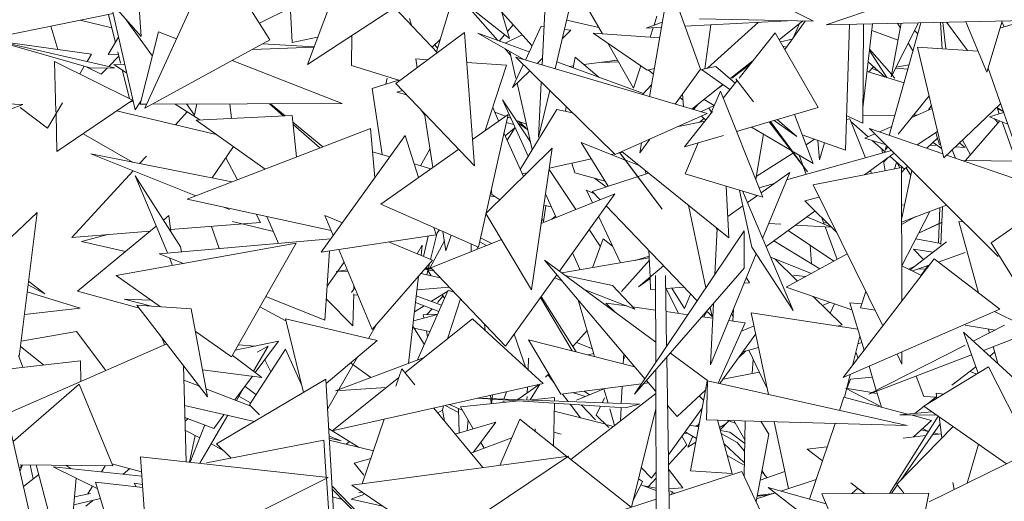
# Model space of a CAD drawing. Header units: metres. Extents: x -14.5 to 19.7, y -19.1 to 4.
# Tile 151 of 218: x 16.891 to 17.108, y 3.178 to 3.284. Entities that reach past the tile are written whole.
import ezdxf

# ---------------------------------------------------------------- set-up
doc = ezdxf.new("R2010")
doc.units = ezdxf.units.M
doc.layers.add('G-IMPT', color=7, linetype='Continuous', lineweight=5)
doc.layers.add('L-PLNT', color=7, linetype='Continuous', lineweight=5, true_color=0x005900)

# ---------------------------------------------------------------- blocks, each defined once
blk = doc.blocks.new('ÁRVORES ORNAMENTAIS - Pequeno e Médio Porte - Ipê-roxo-2976198-A')
at = {"layer": 'G-IMPT', "color": 253, "true_color": 0xaaaaaa}
for p, q in [((6.44009, 3.3223), (6.44297, 3.28066)), ((6.44297, 3.28066), (6.41174, 3.31617)), ((6.49169, 3.30664), (6.47955, 3.27455)), ((6.45936, 3.299), (6.44379, 3.26492)), ((6.45936, 3.299), (6.47132, 3.27995)), ((6.56071, 3.29936), (6.59084, 3.28405)), ((6.47535, 3.29622), (6.47623, 3.27938)), ((6.5092, 3.29391), (6.47955, 3.27455)), ((6.5591, 3.29257), (6.55478, 3.26745)), ((6.5591, 3.29257), (6.56598, 3.2735)), ((6.62069, 3.2925), (6.59363, 3.28327)), ((6.53193, 3.28951), (6.53118, 3.27441)), ((6.43625, 3.28831), (6.44166, 3.26459)), ((6.47583, 3.28699), (6.46903, 3.28361)), ((6.4987, 3.28705), (6.50816, 3.27713)), ((6.51486, 3.2873), (6.52142, 3.2798)), ((6.51562, 3.28683), (6.52396, 3.28023)), ((6.52896, 3.27863), (6.52017, 3.28839)), ((6.54078, 3.28761), (6.54442, 3.28127)), ((6.43684, 3.28573), (6.41235, 3.28073)), ((6.43735, 3.27936), (6.43583, 3.28548)), ((6.50204, 3.28467), (6.50241, 3.28316)), ((6.50796, 3.27735), (6.5107, 3.28645)), ((6.52233, 3.286), (6.52396, 3.28023)), ((6.537, 3.28605), (6.534, 3.27358)), ((6.55642, 3.28513), (6.55579, 3.28318)), ((6.56575, 3.28454), (6.59084, 3.28405)), ((6.42312, 3.28293), (6.4247, 3.27783)), ((6.43654, 3.28262), (6.42961, 3.28425)), ((6.43973, 3.28435), (6.44547, 3.27633)), ((6.52478, 3.28328), (6.52352, 3.28179)), ((6.5275, 3.27549), (6.53097, 3.28296)), ((6.5316, 3.28287), (6.53097, 3.28296)), ((6.53751, 3.28205), (6.53609, 3.28225)), ((6.53658, 3.28431), (6.54362, 3.28267)), ((6.5576, 3.28385), (6.55406, 3.28254)), ((6.55741, 3.28272), (6.55406, 3.28254)), ((6.55561, 3.28262), (6.55494, 3.28055)), ((6.5851, 3.28416), (6.56256, 3.28299)), ((6.56829, 3.28329), (6.56693, 3.27356)), ((6.57874, 3.28383), (6.56753, 3.27369)), ((6.58849, 3.2841), (6.5833, 3.27998)), ((6.58452, 3.27785), (6.58898, 3.28409)), ((6.58779, 3.28354), (6.58655, 3.2807)), ((6.64184, 3.28426), (6.59363, 3.28327)), ((6.59791, 3.25567), (6.59874, 3.28338)), ((6.60168, 3.26162), (6.60186, 3.28344)), ((6.60382, 3.28348), (6.60171, 3.26501)), ((6.60751, 3.25894), (6.61443, 3.2837)), ((6.60789, 3.27184), (6.6139, 3.28369)), ((6.61015, 3.28361), (6.60789, 3.27184)), ((6.60994, 3.28249), (6.60932, 3.28359)), ((6.6191, 3.27801), (6.61874, 3.28379)), ((6.61995, 3.27795), (6.61931, 3.2838)), ((6.62468, 3.27764), (6.62006, 3.28381)), ((6.6243, 3.2839), (6.62896, 3.27281)), ((6.63229, 3.28406), (6.62896, 3.27281)), ((6.63725, 3.28417), (6.63183, 3.28251)), ((6.63223, 3.28388), (6.63275, 3.28279)), ((6.43803, 3.28051), (6.43578, 3.2767)), ((6.44277, 3.26581), (6.44685, 3.28174)), ((6.45077, 3.28021), (6.44685, 3.28174)), ((6.48181, 3.28052), (6.47623, 3.27938)), ((6.48936, 3.28095), (6.48922, 3.27434)), ((6.499, 3.27032), (6.5141, 3.28155)), ((6.50877, 3.28006), (6.50702, 3.27833)), ((6.51631, 3.25225), (6.5141, 3.28155)), ((6.52833, 3.27728), (6.517, 3.28141)), ((6.52711, 3.27561), (6.517, 3.28141)), ((6.52291, 3.28107), (6.52174, 3.27968)), ((6.52304, 3.27921), (6.52677, 3.28106)), ((6.53558, 3.28016), (6.53751, 3.28205)), ((6.55426, 3.27331), (6.54236, 3.28141)), ((6.54236, 3.28141), (6.55701, 3.28041)), ((6.58241, 3.28153), (6.57447, 3.27152)), ((6.59187, 3.26504), (6.58241, 3.28153)), ((6.58613, 3.28011), (6.58358, 3.27949)), ((6.60944, 3.2799), (6.60365, 3.28203)), ((6.61375, 3.28128), (6.61306, 3.28204)), ((6.43716, 3.27382), (6.41057, 3.27988)), ((6.43202, 3.27375), (6.41057, 3.27988)), ((6.41148, 3.27967), (6.43205, 3.27681)), ((6.47132, 3.27995), (6.44379, 3.26492)), ((6.46747, 3.27785), (6.48099, 3.27834)), ((6.46974, 3.27909), (6.481, 3.27838)), ((6.50819, 3.27811), (6.50755, 3.27885)), ((6.52305, 3.27794), (6.52425, 3.27656)), ((6.54561, 3.2792), (6.55129, 3.26932)), ((6.58486, 3.27833), (6.58412, 3.27856)), ((6.60318, 3.27791), (6.60799, 3.27237)), ((6.6127, 3.27751), (6.61169, 3.27933)), ((6.6195, 3.25402), (6.61368, 3.27837)), ((6.62699, 3.27749), (6.61368, 3.27837)), ((6.4311, 3.2752), (6.43205, 3.27681)), ((6.43578, 3.2767), (6.43799, 3.27678)), ((6.4381, 3.27635), (6.4359, 3.2741)), ((6.43848, 3.27481), (6.43785, 3.27735)), ((6.50605, 3.27556), (6.5034, 3.27575)), ((6.5034, 3.27575), (6.50371, 3.27382)), ((6.52407, 3.27735), (6.52541, 3.27152)), ((6.54721, 3.25472), (6.52535, 3.27613)), ((6.56744, 3.26372), (6.52535, 3.27613)), ((6.53007, 3.27474), (6.53126, 3.2759)), ((6.5384, 3.27616), (6.53798, 3.27377)), ((6.5384, 3.27616), (6.54368, 3.27169)), ((6.60698, 3.27164), (6.60315, 3.27763)), ((6.42427, 3.26404), (6.42398, 3.27519)), ((6.42398, 3.27519), (6.44111, 3.26671)), ((6.42948, 3.27247), (6.43049, 3.27418)), ((6.43078, 3.2741), (6.43424, 3.27241)), ((6.43716, 3.27382), (6.43202, 3.27375)), ((6.43559, 3.2738), (6.43424, 3.27241)), ((6.43702, 3.27453), (6.43941, 3.27446)), ((6.43702, 3.27453), (6.4398, 3.27273)), ((6.48719, 3.26595), (6.46301, 3.27541)), ((6.48922, 3.27434), (6.49988, 3.27098)), ((6.52334, 3.27436), (6.5146, 3.27497)), ((6.52334, 3.27436), (6.51866, 3.26003)), ((6.52469, 3.26944), (6.52703, 3.27448)), ((6.55345, 3.26813), (6.53437, 3.27508)), ((6.53712, 3.27408), (6.53806, 3.2742)), ((6.54035, 3.27451), (6.54774, 3.27549)), ((6.54795, 3.27514), (6.5442, 3.27499)), ((6.55289, 3.27424), (6.55129, 3.26932)), ((6.55426, 3.27331), (6.55585, 3.27368)), ((6.56939, 3.2741), (6.5662, 3.2734)), ((6.56939, 3.2741), (6.57361, 3.27044)), ((6.57758, 3.27544), (6.57264, 3.27152)), ((6.57285, 3.27152), (6.57684, 3.27451)), ((6.60663, 3.27174), (6.60286, 3.27508)), ((6.60403, 3.27405), (6.60291, 3.27287)), ((6.60368, 3.27368), (6.60512, 3.27308)), ((6.61157, 3.27347), (6.60884, 3.27372)), ((6.61184, 3.27443), (6.60895, 3.27393)), ((6.63663, 3.25262), (6.62923, 3.27373)), ((6.44041, 3.26706), (6.43885, 3.27335)), ((6.49709, 3.27152), (6.49681, 3.27019)), ((6.52469, 3.26944), (6.52843, 3.27312)), ((6.55563, 3.27237), (6.55449, 3.27336)), ((6.56598, 3.2735), (6.5604, 3.26579)), ((6.57247, 3.269), (6.5662, 3.2734)), ((6.57765, 3.26635), (6.57376, 3.2714)), ((6.61074, 3.2705), (6.60261, 3.27296)), ((6.6081, 3.27225), (6.60873, 3.27152)), ((6.49383, 3.26923), (6.49957, 3.27108)), ((6.49383, 3.26923), (6.49603, 3.25471)), ((6.499, 3.27032), (6.51631, 3.25225)), ((6.52567, 3.2704), (6.52901, 3.25581)), ((6.53099, 3.2706), (6.53039, 3.25852)), ((6.55524, 3.27008), (6.55325, 3.2679)), ((6.57087, 3.27012), (6.56406, 3.26472)), ((6.56975, 3.26921), (6.57092, 3.27009)), ((6.57406, 3.27101), (6.57098, 3.26712)), ((6.50048, 3.26878), (6.4992, 3.26845)), ((6.50137, 3.26785), (6.4992, 3.26845)), ((6.53285, 3.26878), (6.53039, 3.25852)), ((6.56218, 3.26665), (6.56147, 3.26727)), ((6.56207, 3.2681), (6.56229, 3.26524)), ((6.57036, 3.26867), (6.56819, 3.26361)), ((6.57973, 3.24535), (6.57036, 3.26867)), ((6.61624, 3.26767), (6.60943, 3.25921)), ((6.41695, 3.2657), (6.40793, 3.26616)), ((6.4086, 3.26263), (6.41695, 3.2657)), ((6.4224, 3.26051), (6.41637, 3.2651)), ((6.4224, 3.26051), (6.42573, 3.26613)), ((6.42449, 3.25536), (6.44111, 3.26671)), ((6.44061, 3.26627), (6.44123, 3.26647)), ((6.44166, 3.26459), (6.44293, 3.26645)), ((6.44277, 3.26581), (6.4442, 3.26581)), ((6.44543, 3.26581), (6.48719, 3.26595)), ((6.45049, 3.26583), (6.45593, 3.26232)), ((6.45297, 3.26584), (6.45472, 3.26339)), ((6.45522, 3.26584), (6.45472, 3.26339)), ((6.46248, 3.26587), (6.46285, 3.26266)), ((6.47426, 3.26322), (6.47122, 3.2659)), ((6.47466, 3.26324), (6.47144, 3.2659)), ((6.52161, 3.2621), (6.5203, 3.26504)), ((6.52862, 3.25753), (6.52248, 3.26673)), ((6.52812, 3.25436), (6.52248, 3.26673)), ((6.53649, 3.26522), (6.53632, 3.26422)), ((6.56504, 3.2653), (6.56423, 3.26467)), ((6.56444, 3.2646), (6.56556, 3.2659)), ((6.569, 3.26549), (6.56609, 3.26412)), ((6.56677, 3.26686), (6.56902, 3.26554)), ((6.56839, 3.26407), (6.56785, 3.26495)), ((6.59187, 3.26504), (6.57393, 3.25978)), ((6.61676, 3.2655), (6.61614, 3.26455)), ((6.6195, 3.25402), (6.63198, 3.26589)), ((6.63259, 3.26416), (6.63114, 3.26509)), ((6.42449, 3.25536), (6.42428, 3.26367)), ((6.43761, 3.26432), (6.45952, 3.25915)), ((6.45314, 3.26412), (6.45053, 3.26127)), ((6.4762, 3.26332), (6.45511, 3.26228)), ((6.4762, 3.26332), (6.47716, 3.25418)), ((6.50535, 3.26336), (6.50463, 3.26444)), ((6.50528, 3.26376), (6.50714, 3.2519)), ((6.52368, 3.26356), (6.51587, 3.25806)), ((6.51719, 3.23435), (6.52368, 3.26356)), ((6.52074, 3.26405), (6.52309, 3.26315)), ((6.52355, 3.26298), (6.52433, 3.26267)), ((6.52635, 3.25146), (6.53443, 3.26466)), ((6.53443, 3.26466), (6.53787, 3.26387)), ((6.54721, 3.25472), (6.56744, 3.26372)), ((6.56865, 3.26418), (6.5625, 3.25642)), ((6.56716, 3.2623), (6.56618, 3.26316)), ((6.5908, 3.25277), (6.58666, 3.26351)), ((6.60168, 3.26162), (6.59814, 3.26324)), ((6.60169, 3.26323), (6.60874, 3.26332)), ((6.61692, 3.26482), (6.61231, 3.26279)), ((6.61278, 3.26337), (6.61366, 3.26338)), ((6.62952, 3.26303), (6.63265, 3.26397)), ((6.63354, 3.26143), (6.62952, 3.26303)), ((6.63128, 3.26478), (6.63228, 3.26436)), ((6.63128, 3.26478), (6.63168, 3.26368)), ((6.47027, 3.25152), (6.45511, 3.26228)), ((6.48295, 3.25642), (6.47636, 3.26185)), ((6.4823, 3.25617), (6.47641, 3.26134)), ((6.52516, 3.26058), (6.52306, 3.25884)), ((6.52494, 3.26135), (6.52328, 3.2618)), ((6.52523, 3.2607), (6.5235, 3.25786)), ((6.52548, 3.26223), (6.52774, 3.26137)), ((6.52585, 3.2617), (6.52802, 3.26012)), ((6.52598, 3.26204), (6.52755, 3.26063)), ((6.56696, 3.26205), (6.56115, 3.26092)), ((6.56586, 3.26183), (6.56673, 3.26268)), ((6.57721, 3.26074), (6.58591, 3.25564)), ((6.58954, 3.25093), (6.5811, 3.26188)), ((6.58954, 3.25093), (6.58136, 3.26196)), ((6.58716, 3.25868), (6.58216, 3.26219)), ((6.58288, 3.2624), (6.58716, 3.25868)), ((6.5988, 3.26261), (6.59811, 3.26241)), ((6.5988, 3.26261), (6.60224, 3.25399)), ((6.59906, 3.26197), (6.60284, 3.25862)), ((6.60807, 3.26092), (6.60532, 3.25971)), ((6.62429, 3.25343), (6.63183, 3.26211)), ((6.63146, 3.26168), (6.63065, 3.26258)), ((6.6323, 3.26192), (6.63539, 3.25329)), ((6.44111, 3.25303), (6.43027, 3.2593)), ((6.4531, 3.24488), (6.49343, 3.26047)), ((6.48258, 3.23324), (6.50106, 3.25892)), ((6.49437, 3.24963), (6.49343, 3.26047)), ((6.50106, 3.25892), (6.50395, 3.24964)), ((6.52706, 3.24987), (6.52277, 3.25949)), ((6.57108, 3.25894), (6.5625, 3.25642)), ((6.57815, 3.24927), (6.57983, 3.2592)), ((6.59791, 3.25567), (6.58838, 3.25904)), ((6.60434, 3.25928), (6.60211, 3.2583)), ((6.63144, 3.23228), (6.60318, 3.26044)), ((6.6193, 3.25486), (6.60318, 3.26044)), ((6.61365, 3.25682), (6.61812, 3.2598)), ((6.61856, 3.25682), (6.61771, 3.25952)), ((6.4586, 3.24956), (6.46327, 3.25649)), ((6.54942, 3.25351), (6.53975, 3.25734)), ((6.53975, 3.25734), (6.54572, 3.24776)), ((6.55484, 3.25811), (6.55266, 3.2551)), ((6.55304, 3.25731), (6.55266, 3.2551)), ((6.56551, 3.2573), (6.56261, 3.25051)), ((6.59108, 3.25809), (6.58921, 3.25689)), ((6.59178, 3.25784), (6.59219, 3.25354)), ((6.59328, 3.25731), (6.59219, 3.25354)), ((6.6068, 3.25683), (6.60211, 3.2583)), ((6.6038, 3.25777), (6.60666, 3.25524)), ((6.60661, 3.25569), (6.6069, 3.25673)), ((6.6072, 3.25643), (6.60661, 3.25569)), ((6.6181, 3.25829), (6.61575, 3.25609)), ((6.61651, 3.25681), (6.61811, 3.2567)), ((6.61713, 3.25739), (6.61901, 3.25607)), ((6.62205, 3.25644), (6.62422, 3.2563)), ((6.62407, 3.25631), (6.62295, 3.2573)), ((6.62537, 3.25467), (6.62358, 3.2579)), ((6.46296, 3.2487), (6.43191, 3.25486)), ((6.455, 3.24562), (6.43191, 3.25486)), ((6.44418, 3.25436), (6.44267, 3.25272)), ((6.49768, 3.25422), (6.49388, 3.25534)), ((6.51282, 3.2559), (6.4957, 3.24382)), ((6.50439, 3.25225), (6.50651, 3.25592)), ((6.53338, 3.25611), (6.51881, 3.24172)), ((6.53338, 3.25611), (6.52883, 3.22497)), ((6.5464, 3.25471), (6.54707, 3.25485)), ((6.54794, 3.25504), (6.54864, 3.25519)), ((6.55753, 3.24273), (6.54819, 3.25515)), ((6.55753, 3.24273), (6.54864, 3.25467)), ((6.54869, 3.25537), (6.57223, 3.2364)), ((6.58643, 3.25511), (6.57825, 3.24987)), ((6.58492, 3.24912), (6.60801, 3.25562)), ((6.58643, 3.25534), (6.5908, 3.25277)), ((6.58768, 3.2546), (6.58923, 3.25033)), ((6.60859, 3.25504), (6.60206, 3.25027)), ((6.60589, 3.25592), (6.60601, 3.25506)), ((6.60729, 3.25409), (6.6063, 3.25309)), ((6.60765, 3.25436), (6.61088, 3.2515)), ((6.6447, 3.24608), (6.6201, 3.25459)), ((6.6213, 3.25573), (6.62203, 3.25392)), ((6.46162, 3.25403), (6.46421, 3.24918)), ((6.50669, 3.25158), (6.50301, 3.25266)), ((6.53274, 3.25173), (6.54199, 3.25375)), ((6.53837, 3.25067), (6.5377, 3.25281)), ((6.55252, 3.25229), (6.54954, 3.25347)), ((6.60626, 3.25334), (6.60657, 3.25116)), ((6.60868, 3.25158), (6.60912, 3.253)), ((6.60906, 3.25311), (6.6098, 3.2518)), ((6.61153, 3.25212), (6.61088, 3.2515)), ((6.6364, 3.25328), (6.62341, 3.25344)), ((6.44121, 3.25113), (6.42776, 3.23649)), ((6.45162, 3.23442), (6.4417, 3.25006)), ((6.4417, 3.25006), (6.44877, 3.23307)), ((6.52681, 3.25044), (6.52787, 3.25067)), ((6.53857, 3.24261), (6.53269, 3.25142)), ((6.53837, 3.25067), (6.54505, 3.24884)), ((6.55458, 3.25062), (6.54218, 3.24662)), ((6.55396, 3.25042), (6.55393, 3.25115)), ((6.57973, 3.24535), (6.56261, 3.25051)), ((6.57934, 3.24632), (6.5856, 3.25076)), ((6.57964, 3.23627), (6.5856, 3.25076)), ((6.59073, 3.24805), (6.61017, 3.25187)), ((6.60335, 3.25122), (6.60361, 3.25058)), ((6.61017, 3.25187), (6.61025, 3.2225)), ((6.61088, 3.25147), (6.61017, 3.25077)), ((6.6102, 3.24041), (6.61246, 3.25119)), ((6.61223, 3.25012), (6.6112, 3.2518)), ((6.54266, 3.2495), (6.54525, 3.24761)), ((6.57167, 3.24778), (6.57223, 3.2364)), ((6.5789, 3.24742), (6.58221, 3.24835)), ((6.59073, 3.24805), (6.6061, 3.21707)), ((6.5197, 3.24565), (6.52084, 3.24545)), ((6.52012, 3.24592), (6.52, 3.24683)), ((6.52188, 3.24475), (6.52012, 3.24592)), ((6.54713, 3.24606), (6.53096, 3.23954)), ((6.53427, 3.24087), (6.53191, 3.24605)), ((6.53496, 3.22907), (6.54713, 3.24606)), ((6.5428, 3.24597), (6.5409, 3.2469)), ((6.5409, 3.2469), (6.54222, 3.24408)), ((6.54395, 3.24478), (6.54218, 3.24662)), ((6.57456, 3.24683), (6.57729, 3.23433)), ((6.57522, 3.24671), (6.58636, 3.2204)), ((6.5763, 3.24416), (6.5785, 3.24572)), ((6.5776, 3.24599), (6.5784, 3.24565)), ((6.62987, 3.23532), (6.64563, 3.24627)), ((6.48476, 3.23799), (6.4531, 3.24488)), ((6.51719, 3.23435), (6.4957, 3.24382)), ((6.53196, 3.24347), (6.53147, 3.23999)), ((6.53154, 3.24355), (6.53318, 3.24325)), ((6.56526, 3.22251), (6.54524, 3.24343)), ((6.56336, 3.24355), (6.5672, 3.2254)), ((6.572, 3.24111), (6.5753, 3.24345)), ((6.59205, 3.24537), (6.58895, 3.24452)), ((6.59588, 3.23766), (6.58895, 3.24452)), ((6.61019, 3.24357), (6.61089, 3.24368)), ((6.6102, 3.23986), (6.62008, 3.2436)), ((6.61883, 3.23494), (6.61923, 3.24327)), ((6.4201, 3.24195), (6.40182, 3.22471)), ((6.41621, 3.21032), (6.4201, 3.24195)), ((6.4479, 3.24029), (6.44912, 3.2413)), ((6.44953, 3.23771), (6.44912, 3.2413)), ((6.4624, 3.24266), (6.46131, 3.2431)), ((6.46827, 3.24158), (6.46923, 3.23977)), ((6.48337, 3.24132), (6.48724, 3.23971)), ((6.48337, 3.24132), (6.48521, 3.2369)), ((6.51881, 3.24172), (6.52883, 3.22497)), ((6.53329, 3.24048), (6.53413, 3.24117)), ((6.5436, 3.24114), (6.54841, 3.23088)), ((6.59117, 3.24232), (6.58041, 3.23447)), ((6.61029, 3.23025), (6.61641, 3.24221)), ((6.61863, 3.24305), (6.61832, 3.23528)), ((6.42903, 3.22465), (6.44632, 3.23897)), ((6.46923, 3.23977), (6.44948, 3.23821)), ((6.4585, 3.23892), (6.46017, 3.23404)), ((6.46307, 3.24), (6.47209, 3.23777)), ((6.46307, 3.24), (6.47208, 3.23778)), ((6.47064, 3.24107), (6.47323, 3.23516)), ((6.53156, 3.23978), (6.53113, 3.24074)), ((6.58366, 3.23939), (6.58099, 3.23954)), ((6.5947, 3.23875), (6.58689, 3.2392)), ((6.58936, 3.24101), (6.5947, 3.23875)), ((6.59269, 3.24082), (6.59321, 3.23938)), ((6.59307, 3.23977), (6.5939, 3.23962)), ((6.61337, 3.24106), (6.61021, 3.23934)), ((6.61394, 3.23739), (6.61906, 3.23978)), ((6.61906, 3.23983), (6.61396, 3.23742)), ((6.62378, 3.23991), (6.62281, 3.24)), ((6.62711, 3.22426), (6.62281, 3.24)), ((6.44496, 3.23785), (6.42776, 3.23649)), ((6.4357, 3.23712), (6.42987, 3.2356)), ((6.48258, 3.23324), (6.50786, 3.23706)), ((6.50608, 3.23679), (6.5051, 3.23228)), ((6.50807, 3.23748), (6.50664, 3.23164)), ((6.50735, 3.23869), (6.50786, 3.23706)), ((6.50807, 3.23748), (6.50858, 3.23814)), ((6.50936, 3.2378), (6.51003, 3.23353)), ((6.51116, 3.23701), (6.51003, 3.23353)), ((6.54395, 3.23454), (6.5415, 3.23821)), ((6.57561, 3.23793), (6.55151, 3.20201)), ((6.56967, 3.23846), (6.56918, 3.22834)), ((6.56929, 3.23878), (6.56966, 3.23816)), ((6.57561, 3.23793), (6.57562, 3.22969)), ((6.58528, 3.23803), (6.59532, 3.23125)), ((6.59341, 3.23882), (6.59602, 3.23163)), ((6.43956, 3.23338), (6.42987, 3.2356)), ((6.43751, 3.22808), (6.47711, 3.2352)), ((6.48463, 3.23614), (6.44693, 3.23291)), ((6.47711, 3.2352), (6.46283, 3.21023)), ((6.49741, 3.23548), (6.50706, 3.23147)), ((6.5037, 3.23286), (6.50482, 3.2348)), ((6.50455, 3.23251), (6.50482, 3.2348)), ((6.50646, 3.22975), (6.50967, 3.23577)), ((6.52222, 3.23601), (6.50673, 3.22976)), ((6.51555, 3.23332), (6.51559, 3.23506)), ((6.51896, 3.2347), (6.51744, 3.2355)), ((6.52011, 3.23516), (6.51764, 3.23636)), ((6.54223, 3.22982), (6.54456, 3.23621)), ((6.54456, 3.23621), (6.54667, 3.23458)), ((6.5821, 3.2357), (6.59224, 3.22957)), ((6.59009, 3.23478), (6.59037, 3.23071)), ((6.61208, 3.22935), (6.62007, 3.2355)), ((6.61332, 3.23616), (6.61884, 3.23518)), ((6.62987, 3.23532), (6.63549, 3.22637)), ((6.45233, 3.23074), (6.44693, 3.23291)), ((6.45162, 3.23442), (6.45185, 3.23333)), ((6.48445, 3.23352), (6.4834, 3.21828)), ((6.48649, 3.23383), (6.49382, 3.21621)), ((6.51681, 3.23383), (6.51701, 3.23443)), ((6.53952, 3.22935), (6.53782, 3.23308)), ((6.55491, 3.22779), (6.55466, 3.23358)), ((6.5682, 3.20842), (6.57824, 3.23287)), ((6.57729, 3.23433), (6.58636, 3.2204)), ((6.59827, 3.23285), (6.58485, 3.22556)), ((6.61505, 3.23164), (6.61282, 3.23388)), ((6.61282, 3.23388), (6.61716, 3.23326)), ((6.62422, 3.23315), (6.61824, 3.23107)), ((6.44922, 3.23199), (6.44992, 3.23031)), ((6.48763, 3.23107), (6.48392, 3.22576)), ((6.50706, 3.23147), (6.49382, 3.21621)), ((6.50641, 3.23072), (6.50617, 3.22975)), ((6.55614, 3.21345), (6.53171, 3.23147)), ((6.55378, 3.2054), (6.53171, 3.23147)), ((6.53552, 3.22866), (6.55473, 3.23197)), ((6.54864, 3.22461), (6.55475, 3.2315)), ((6.55471, 3.23236), (6.55166, 3.23144)), ((6.55783, 3.23027), (6.55237, 3.22564)), ((6.58138, 3.23217), (6.59039, 3.22857)), ((6.58224, 3.23183), (6.58729, 3.22688)), ((6.61734, 3.23176), (6.59736, 3.20564)), ((6.61023, 3.23027), (6.61456, 3.22813)), ((6.61629, 3.23039), (6.61258, 3.22911)), ((6.61448, 3.22817), (6.61608, 3.23032)), ((6.63178, 3.22067), (6.61734, 3.23176)), ((6.48836, 3.22932), (6.48586, 3.229)), ((6.48847, 3.22907), (6.48586, 3.229)), ((6.5088, 3.22759), (6.50453, 3.22855)), ((6.50691, 3.22957), (6.50538, 3.22953)), ((6.50538, 3.22953), (6.50709, 3.2291)), ((6.50709, 3.2291), (6.50538, 3.22953)), ((6.50673, 3.22975), (6.50556, 3.22974)), ((6.50612, 3.22955), (6.50581, 3.22826)), ((6.50613, 3.22914), (6.50679, 3.22804)), ((6.52312, 3.21256), (6.50673, 3.22976)), ((6.52312, 3.21256), (6.5344, 3.22829)), ((6.53623, 3.22814), (6.54664, 3.22592)), ((6.57562, 3.22969), (6.55151, 3.20201)), ((6.55616, 3.20894), (6.5561, 3.22809)), ((6.55854, 3.2125), (6.55829, 3.22813)), ((6.58911, 3.22787), (6.58643, 3.22818)), ((6.61173, 3.22953), (6.61301, 3.23007)), ((6.6155, 3.22954), (6.61376, 3.22952)), ((6.41815, 3.22607), (6.4218, 3.22406)), ((6.4218, 3.22406), (6.41825, 3.22687)), ((6.43751, 3.22808), (6.44723, 3.22123)), ((6.50175, 3.20878), (6.50401, 3.22795)), ((6.53389, 3.22759), (6.53554, 3.22694)), ((6.54664, 3.22592), (6.55154, 3.22071)), ((6.55492, 3.22747), (6.55237, 3.22564)), ((6.55502, 3.22502), (6.55491, 3.22764)), ((6.57559, 3.22642), (6.57677, 3.2265)), ((6.57609, 3.22761), (6.57677, 3.2265)), ((6.41795, 3.22449), (6.42957, 3.22092)), ((6.4426, 3.2209), (6.42903, 3.22465)), ((6.48999, 3.22542), (6.48922, 3.22437)), ((6.48956, 3.21704), (6.48975, 3.22411)), ((6.49063, 3.22386), (6.48974, 3.22378)), ((6.48978, 3.22514), (6.4898, 3.22588)), ((6.51073, 3.22556), (6.50366, 3.22496)), ((6.5105, 3.22491), (6.50373, 3.20953)), ((6.5104, 3.22469), (6.50681, 3.22243)), ((6.50921, 3.22395), (6.50971, 3.22312)), ((6.5105, 3.22491), (6.51189, 3.22434)), ((6.54042, 3.22504), (6.55154, 3.22071)), ((6.55502, 3.22502), (6.55611, 3.22509)), ((6.55834, 3.22524), (6.56238, 3.22552)), ((6.55842, 3.22525), (6.56112, 3.21978)), ((6.55971, 3.22534), (6.56251, 3.22085)), ((6.56383, 3.22401), (6.56251, 3.22085)), ((6.5993, 3.22052), (6.58485, 3.22556)), ((6.60116, 3.22101), (6.60237, 3.22458)), ((6.43923, 3.22292), (6.4453, 3.22136)), ((6.43923, 3.22292), (6.44513, 3.22271)), ((6.45758, 3.20144), (6.44206, 3.2216)), ((6.44206, 3.2216), (6.45396, 3.22074)), ((6.4834, 3.21828), (6.47041, 3.22349)), ((6.48372, 3.22292), (6.48956, 3.21704)), ((6.50843, 3.22022), (6.50334, 3.22214)), ((6.50904, 3.22161), (6.5035, 3.22365)), ((6.50815, 3.22214), (6.50942, 3.2236)), ((6.51034, 3.21418), (6.51322, 3.22294)), ((6.53778, 3.21154), (6.53078, 3.22324)), ((6.53868, 3.21131), (6.53093, 3.22346)), ((6.53908, 3.22277), (6.5427, 3.21028)), ((6.54729, 3.21997), (6.54521, 3.22205)), ((6.54521, 3.22205), (6.54978, 3.2214)), ((6.56886, 3.22193), (6.5682, 3.20842)), ((6.59075, 3.2235), (6.59713, 3.21727)), ((6.59281, 3.22149), (6.59433, 3.22214)), ((6.59547, 3.22186), (6.59453, 3.21981)), ((6.59882, 3.22212), (6.60145, 3.22186)), ((6.59882, 3.22212), (6.60198, 3.21167)), ((6.42957, 3.22092), (6.41735, 3.21954)), ((6.45758, 3.20144), (6.45396, 3.22074)), ((6.46911, 3.22122), (6.47483, 3.21817)), ((6.50814, 3.21956), (6.50285, 3.21817)), ((6.50521, 3.22143), (6.50308, 3.22009)), ((6.50501, 3.21946), (6.50816, 3.21961)), ((6.50501, 3.21946), (6.50515, 3.21877)), ((6.50584, 3.2195), (6.50696, 3.22077)), ((6.55107, 3.22121), (6.55612, 3.22049)), ((6.55842, 3.22017), (6.56323, 3.21948)), ((6.56676, 3.21898), (6.56737, 3.22022)), ((6.56854, 3.21908), (6.56753, 3.22013)), ((6.56812, 3.22108), (6.56854, 3.21908)), ((6.57317, 3.21898), (6.57283, 3.2197)), ((6.57328, 3.2208), (6.57311, 3.21807)), ((6.60058, 3.21628), (6.57717, 3.21988)), ((6.58096, 3.20193), (6.57717, 3.21988)), ((6.63178, 3.22067), (6.59736, 3.20564)), ((6.60116, 3.22101), (6.60442, 3.22046)), ((6.63061, 3.22017), (6.63625, 3.21737)), ((6.47473, 3.21857), (6.49487, 3.21383)), ((6.47473, 3.21857), (6.4787, 3.20237)), ((6.501, 3.20672), (6.51586, 3.21859)), ((6.53138, 3.20432), (6.51586, 3.21859)), ((6.51863, 3.21604), (6.51852, 3.21738)), ((6.56634, 3.21904), (6.5687, 3.2187)), ((6.56989, 3.20441), (6.57583, 3.21769)), ((6.57222, 3.2182), (6.57583, 3.21769)), ((6.59713, 3.21727), (6.59605, 3.21698)), ((6.42881, 3.21576), (6.41662, 3.21366)), ((6.42881, 3.21576), (6.43523, 3.20722)), ((6.45488, 3.21584), (6.46283, 3.21023)), ((6.49298, 3.21427), (6.49464, 3.21716)), ((6.50271, 3.21693), (6.50525, 3.21298)), ((6.50647, 3.21577), (6.50298, 3.2165)), ((6.50572, 3.21592), (6.50598, 3.21464)), ((6.5276, 3.20779), (6.52501, 3.2152)), ((6.53792, 3.21251), (6.54104, 3.21603)), ((6.57026, 3.20433), (6.57815, 3.21525)), ((6.57777, 3.21702), (6.57502, 3.21586)), ((6.64042, 3.20039), (6.62385, 3.21564)), ((6.62702, 3.20659), (6.62385, 3.21564)), ((6.62422, 3.21718), (6.63075, 3.2161)), ((6.63285, 3.21716), (6.62598, 3.21367)), ((6.62951, 3.21547), (6.62927, 3.21634)), ((6.44862, 3.21307), (6.41344, 3.1977)), ((6.44765, 3.21433), (6.44814, 3.21286)), ((6.47321, 3.21365), (6.46365, 3.21166)), ((6.4681, 3.20676), (6.47321, 3.21365)), ((6.49487, 3.21383), (6.48367, 3.20437)), ((6.52818, 3.21398), (6.55156, 3.20802)), ((6.52818, 3.21398), (6.5353, 3.20198)), ((6.53869, 3.21338), (6.54222, 3.21194)), ((6.60103, 3.21479), (6.59941, 3.20831)), ((6.60147, 3.21335), (6.6006, 3.21304)), ((6.6371, 3.21504), (6.62819, 3.21164)), ((6.42149, 3.20844), (6.41648, 3.21247)), ((6.46432, 3.21283), (6.46808, 3.21258)), ((6.4668, 3.19968), (6.47477, 3.21192)), ((6.47091, 3.21256), (6.4677, 3.20706)), ((6.47091, 3.21256), (6.46854, 3.21127)), ((6.47477, 3.21192), (6.47832, 3.20391)), ((6.54132, 3.21063), (6.54251, 3.21096)), ((6.5491, 3.21093), (6.54899, 3.20868)), ((6.56753, 3.20504), (6.55939, 3.21105)), ((6.57436, 3.21001), (6.57593, 3.21151)), ((6.57877, 3.21228), (6.57532, 3.21134)), ((6.58048, 3.20354), (6.57662, 3.21169)), ((6.60065, 3.20993), (6.60015, 3.21127)), ((6.62422, 3.21278), (6.60303, 3.20201)), ((6.60921, 3.21082), (6.61029, 3.20863)), ((6.61028, 3.21129), (6.61029, 3.20863)), ((6.63067, 3.21121), (6.62958, 3.21037)), ((6.63135, 3.20873), (6.63033, 3.21246)), ((6.42968, 3.20936), (6.39669, 3.20564)), ((6.41695, 3.20793), (6.416, 3.21053)), ((6.42968, 3.20936), (6.4297, 3.2048)), ((6.46303, 3.21057), (6.46956, 3.20566)), ((6.47153, 3.20694), (6.4702, 3.20959)), ((6.50523, 3.2101), (6.48573, 3.20274)), ((6.48649, 3.20303), (6.49068, 3.2103)), ((6.49351, 3.20567), (6.48902, 3.20889)), ((6.49351, 3.20568), (6.48902, 3.20889)), ((6.52819, 3.20995), (6.52809, 3.20734)), ((6.54903, 3.20962), (6.54947, 3.2105)), ((6.56037, 3.09895), (6.55858, 3.21013)), ((6.57757, 3.20969), (6.57733, 3.20654)), ((6.6256, 3.21064), (6.60303, 3.20201)), ((6.45229, 3.2083), (6.45292, 3.18712)), ((6.46956, 3.20566), (6.45647, 3.20735)), ((6.5003, 3.20757), (6.49899, 3.20379)), ((6.50316, 3.20408), (6.5003, 3.20757)), ((6.5319, 3.20572), (6.53261, 3.20651)), ((6.55649, 3.09867), (6.55616, 3.20735)), ((6.57892, 3.20685), (6.57096, 3.2053)), ((6.60305, 3.20813), (6.60465, 3.20283)), ((6.6151, 3.19939), (6.62933, 3.20799)), ((6.62652, 3.20802), (6.62128, 3.20401)), ((6.62522, 3.20703), (6.6267, 3.2064)), ((6.62933, 3.20799), (6.63875, 3.18937)), ((6.45581, 3.20373), (6.45239, 3.20505)), ((6.45954, 3.19106), (6.48362, 3.20528)), ((6.46362, 3.20072), (6.46749, 3.20593)), ((6.48586, 3.16564), (6.48362, 3.20528)), ((6.48497, 3.19391), (6.49962, 3.20562)), ((6.53138, 3.20432), (6.48497, 3.19391)), ((6.53242, 3.2063), (6.53389, 3.20436)), ((6.55457, 3.20446), (6.55353, 3.20433)), ((6.55618, 3.20257), (6.55412, 3.205)), ((6.56382, 3.18514), (6.56744, 3.20484)), ((6.56755, 3.20493), (6.5673, 3.19638)), ((6.56753, 3.20451), (6.56744, 3.20484)), ((6.56755, 3.20493), (6.61143, 3.19511)), ((6.59891, 3.20632), (6.59764, 3.20128)), ((6.59803, 3.20281), (6.59894, 3.20529)), ((6.59894, 3.20529), (6.60378, 3.20572)), ((6.61343, 3.20599), (6.61509, 3.20147)), ((6.42937, 3.20417), (6.41484, 3.19158)), ((6.43676, 3.18621), (6.42937, 3.20417)), ((6.4671, 3.19938), (6.45725, 3.20317)), ((6.46542, 3.20314), (6.46394, 3.2006)), ((6.46825, 3.2019), (6.46584, 3.20371)), ((6.48399, 3.19869), (6.48635, 3.20278)), ((6.49691, 3.20345), (6.48573, 3.20274)), ((6.52273, 3.20092), (6.52333, 3.20252)), ((6.52584, 3.2008), (6.53054, 3.20413)), ((6.52795, 3.20355), (6.5279, 3.20226)), ((6.52852, 3.20074), (6.53068, 3.20417)), ((6.55302, 3.20426), (6.5353, 3.20198)), ((6.53748, 3.18764), (6.55618, 3.20213)), ((6.53808, 3.20233), (6.54071, 3.20147)), ((6.54462, 3.20311), (6.53876, 3.20065)), ((6.5404, 3.20263), (6.54155, 3.20183)), ((6.54476, 3.2032), (6.54568, 3.20003)), ((6.54874, 3.20371), (6.54856, 3.19992)), ((6.56709, 3.20291), (6.56083, 3.19707)), ((6.60367, 3.20234), (6.59785, 3.2033)), ((6.60532, 3.1994), (6.59785, 3.2033)), ((6.60486, 3.20214), (6.60382, 3.20231)), ((6.60471, 3.20265), (6.60577, 3.19913)), ((6.61784, 3.20222), (6.61942, 3.202)), ((6.61784, 3.20222), (6.61797, 3.20113)), ((6.41258, 3.20145), (6.42251, 3.15815)), ((6.46451, 3.20159), (6.46705, 3.20006)), ((6.51322, 3.19925), (6.52609, 3.2005)), ((6.54945, 3.199), (6.51696, 3.20109)), ((6.51715, 3.20113), (6.55257, 3.19977)), ((6.51986, 3.20103), (6.5198, 3.20173)), ((6.51995, 3.1999), (6.51987, 3.2009)), ((6.52006, 3.19991), (6.52016, 3.20088)), ((6.52018, 3.20101), (6.52027, 3.20183)), ((6.52311, 3.20021), (6.52253, 3.2004)), ((6.52787, 3.20151), (6.52784, 3.20072)), ((6.52818, 3.20071), (6.53391, 3.20126)), ((6.53388, 3.2), (6.53369, 3.19063)), ((6.53391, 3.20126), (6.53389, 3.20049)), ((6.53564, 3.20202), (6.53689, 3.20037)), ((6.54436, 3.20008), (6.5449, 3.20119)), ((6.56668, 3.20069), (6.56573, 3.20164)), ((6.59655, 3.19844), (6.59751, 3.20132)), ((6.61151, 3.19761), (6.59751, 3.20132)), ((6.61795, 3.20131), (6.61509, 3.20147)), ((6.61777, 3.20132), (6.61582, 3.19982)), ((6.45255, 3.19951), (6.46794, 3.19602)), ((6.4668, 3.19968), (6.46899, 3.19744)), ((6.5181, 3.18584), (6.50737, 3.19894)), ((6.50821, 3.19791), (6.50928, 3.19848)), ((6.50923, 3.19845), (6.5097, 3.19609)), ((6.50949, 3.19941), (6.50928, 3.19848)), ((6.50987, 3.1995), (6.51277, 3.19795)), ((6.51078, 3.1997), (6.5137, 3.19841)), ((6.51275, 3.19883), (6.51289, 3.19347)), ((6.51322, 3.19925), (6.51601, 3.19438)), ((6.53384, 3.19829), (6.54514, 3.19537)), ((6.53733, 3.19978), (6.53957, 3.19681)), ((6.54292, 3.19633), (6.53975, 3.19963)), ((6.54304, 3.19739), (6.544, 3.19935)), ((6.54604, 3.19878), (6.54711, 3.19511)), ((6.54852, 3.19906), (6.54837, 3.19608)), ((6.54945, 3.199), (6.55257, 3.19977)), ((6.5508, 3.17713), (6.55619, 3.19881)), ((6.56083, 3.19707), (6.55875, 3.19952)), ((6.55893, 3.18864), (6.56636, 3.19892)), ((6.6098, 3.19744), (6.61688, 3.19815)), ((6.61518, 3.19933), (6.61315, 3.19777)), ((6.6151, 3.19939), (6.63331, 3.18671)), ((6.45899, 3.19447), (6.45263, 3.1969)), ((6.45331, 3.19663), (6.45265, 3.19607)), ((6.46205, 3.19736), (6.45589, 3.1868)), ((6.45899, 3.19447), (6.4612, 3.19744)), ((6.49647, 3.19649), (6.49157, 3.1823)), ((6.51204, 3.19323), (6.521, 3.19582)), ((6.51488, 3.19635), (6.51469, 3.194)), ((6.521, 3.19582), (6.51609, 3.18921)), ((6.52184, 3.18634), (6.52628, 3.19648)), ((6.53663, 3.1883), (6.52628, 3.19648)), ((6.54304, 3.19739), (6.54583, 3.1947)), ((6.56579, 3.19586), (6.56533, 3.19488)), ((6.5673, 3.19638), (6.61143, 3.19511)), ((6.57293, 3.18455), (6.56975, 3.19631)), ((6.57222, 3.19617), (6.57033, 3.19417)), ((6.57365, 3.19563), (6.57201, 3.19624)), ((6.57573, 3.19194), (6.57332, 3.19621)), ((6.57583, 3.19614), (6.57556, 3.18404)), ((6.57925, 3.19604), (6.581, 3.19317)), ((6.58532, 3.18123), (6.58222, 3.19595)), ((6.61825, 3.19719), (6.60753, 3.18017)), ((6.61734, 3.19739), (6.6098, 3.19744)), ((6.61676, 3.19622), (6.61222, 3.19742)), ((6.61676, 3.19622), (6.6128, 3.19258)), ((6.61625, 3.17834), (6.65287, 3.19629)), ((6.61734, 3.19739), (6.61779, 3.19744)), ((6.6185, 3.19702), (6.61909, 3.19239)), ((6.45272, 3.19403), (6.45589, 3.19236)), ((6.45701, 3.19523), (6.45381, 3.18703)), ((6.48423, 3.19445), (6.49078, 3.19036)), ((6.52967, 3.19381), (6.52964, 3.1944)), ((6.53534, 3.19319), (6.53375, 3.19363)), ((6.54553, 3.19527), (6.54687, 3.19492)), ((6.56259, 3.19371), (6.56513, 3.19228)), ((6.5656, 3.19483), (6.56364, 3.19517)), ((6.56486, 3.19496), (6.5655, 3.19523)), ((6.57159, 3.1955), (6.5702, 3.19464)), ((6.57244, 3.19365), (6.57037, 3.19401)), ((6.57244, 3.19365), (6.57571, 3.19113)), ((6.58998, 3.1789), (6.59558, 3.19557)), ((6.60913, 3.18218), (6.62154, 3.1949)), ((6.61869, 3.1955), (6.61003, 3.1831)), ((6.61609, 3.19376), (6.61449, 3.19413)), ((6.6161, 3.19378), (6.61482, 3.19444)), ((6.61837, 3.19321), (6.61728, 3.19347)), ((6.45362, 3.18705), (6.45485, 3.19291)), ((6.45734, 3.18691), (6.48317, 3.19188)), ((6.48371, 3.18374), (6.48317, 3.19188)), ((6.48701, 3.1917), (6.48433, 3.19274)), ((6.48435, 3.19231), (6.48701, 3.1917)), ((6.48437, 3.19191), (6.49407, 3.18956)), ((6.48879, 3.1916), (6.48809, 3.19101)), ((6.51552, 3.18899), (6.52451, 3.19243)), ((6.51772, 3.1914), (6.51846, 3.19012)), ((6.56296, 3.19082), (6.56191, 3.19277)), ((6.56323, 3.19335), (6.56238, 3.19342)), ((6.56432, 3.19273), (6.5632, 3.19033)), ((6.56498, 3.19143), (6.5632, 3.19033)), ((6.57408, 3.19136), (6.57054, 3.19337)), ((6.57408, 3.19136), (6.57568, 3.18947)), ((6.581, 3.19317), (6.57821, 3.17837)), ((6.61554, 3.19289), (6.61059, 3.19232)), ((6.61897, 3.19328), (6.61698, 3.19305)), ((6.45837, 3.19106), (6.46094, 3.1897)), ((6.45954, 3.19106), (6.46276, 3.18795)), ((6.56296, 3.19082), (6.55896, 3.18647)), ((6.57562, 3.18694), (6.57116, 3.19111)), ((6.59385, 3.19042), (6.58947, 3.18992)), ((6.58947, 3.18992), (6.59281, 3.18733)), ((6.62461, 3.18244), (6.62712, 3.19102)), ((6.44286, 3.18823), (6.48411, 3.18369)), ((6.44286, 3.18823), (6.44462, 3.16394)), ((6.48936, 3.18201), (6.53698, 3.18835)), ((6.48985, 3.1868), (6.49349, 3.18786)), ((6.53698, 3.18835), (6.50829, 3.16913)), ((6.55078, 3.17712), (6.53676, 3.1882)), ((6.57187, 3.18848), (6.57561, 3.18637)), ((6.43676, 3.18621), (6.41637, 3.18647)), ((6.41677, 3.18646), (6.41637, 3.18578)), ((6.41675, 3.18646), (6.41637, 3.18581)), ((6.41637, 3.18512), (6.41689, 3.18646)), ((6.41927, 3.18336), (6.4186, 3.18644)), ((6.42666, 3.16074), (6.41994, 3.18642)), ((6.44318, 3.18394), (6.42368, 3.18601)), ((6.42368, 3.18601), (6.43336, 3.18126)), ((6.42759, 3.18559), (6.42653, 3.18634)), ((6.43426, 3.18488), (6.4351, 3.18623)), ((6.4431, 3.18494), (6.43656, 3.18669)), ((6.4405, 3.18563), (6.43903, 3.18438)), ((6.48985, 3.1868), (6.49195, 3.18416)), ((6.55524, 3.18354), (6.55298, 3.18589)), ((6.55524, 3.18354), (6.55623, 3.1849)), ((6.55898, 3.18552), (6.5621, 3.18138)), ((6.57511, 3.185), (6.55907, 3.17981)), ((6.57293, 3.18455), (6.56382, 3.18514)), ((6.57511, 3.185), (6.58363, 3.16677)), ((6.58453, 3.18499), (6.5791, 3.18309)), ((6.57946, 3.18502), (6.58064, 3.18363)), ((6.57999, 3.1844), (6.57951, 3.18526)), ((6.41711, 3.1817), (6.4205, 3.1843)), ((6.42666, 3.16074), (6.42872, 3.18353)), ((6.48411, 3.18369), (6.44462, 3.16394)), ((6.48611, 3.14781), (6.48373, 3.1835)), ((6.55112, 3.17843), (6.55324, 3.18281)), ((6.55235, 3.18338), (6.55324, 3.18281)), ((6.55623, 3.18351), (6.55451, 3.18163)), ((6.59144, 3.18323), (6.58366, 3.18069)), ((6.43127, 3.18006), (6.43233, 3.18177)), ((6.43295, 3.18262), (6.44335, 3.18147)), ((6.43295, 3.18262), (6.43769, 3.16709)), ((6.44147, 3.18239), (6.44331, 3.18211)), ((6.44147, 3.18239), (6.44188, 3.18163)), ((6.49583, 3.17061), (6.48494, 3.18184)), ((6.48498, 3.18111), (6.4913, 3.17466)), ((6.48936, 3.18201), (6.50829, 3.16913)), ((6.55289, 3.18208), (6.55624, 3.18084)), ((6.55624, 3.18129), (6.55362, 3.18181)), ((6.55905, 3.18118), (6.5621, 3.18138)), ((6.55975, 3.1806), (6.55905, 3.18074)), ((6.55975, 3.1806), (6.55967, 3.18)), ((6.5975, 3.16865), (6.58086, 3.18149)), ((6.59365, 3.17785), (6.58086, 3.18149)), ((6.59908, 3.18247), (6.60209, 3.18015)), ((6.60057, 3.18132), (6.59929, 3.18014)), ((6.60927, 3.18201), (6.60798, 3.18017)), ((6.61074, 3.18018), (6.60913, 3.18218)), ((6.62146, 3.18256), (6.62175, 3.18104)), ((6.42819, 3.17763), (6.43404, 3.17905)), ((6.43189, 3.18012), (6.42835, 3.17938)), ((6.43235, 3.17864), (6.43083, 3.17733)), ((6.48508, 3.17941), (6.48721, 3.17884)), ((6.48915, 3.17888), (6.49195, 3.17996)), ((6.49615, 3.17739), (6.48915, 3.17888)), ((6.49171, 3.18041), (6.49089, 3.18034)), ((6.55625, 3.17889), (6.54112, 3.174)), ((6.55972, 3.18037), (6.56036, 3.18022)), ((6.58242, 3.18029), (6.57832, 3.17895)), ((6.57844, 3.17959), (6.58079, 3.17976)), ((6.57845, 3.17968), (6.5821, 3.18018)), ((6.5927, 3.18011), (6.61617, 3.1802)), ((6.5927, 3.18011), (6.60866, 3.14197)), ((6.61617, 3.1802), (6.60866, 3.14197))]:
    blk.add_line(p, q, dxfattribs=at)

msp = doc.modelspace()

# ---------------------------------------------------------------- block references
at = {"layer": 'L-PLNT', "color": 253, "true_color": 0xaaaaaa}
msp.add_blockref('ÁRVORES ORNAMENTAIS - Pequeno e Médio Porte - Ipê-roxo-2976198-A', (10.47483, 0), dxfattribs=at)

doc.saveas('drawing.dxf')
